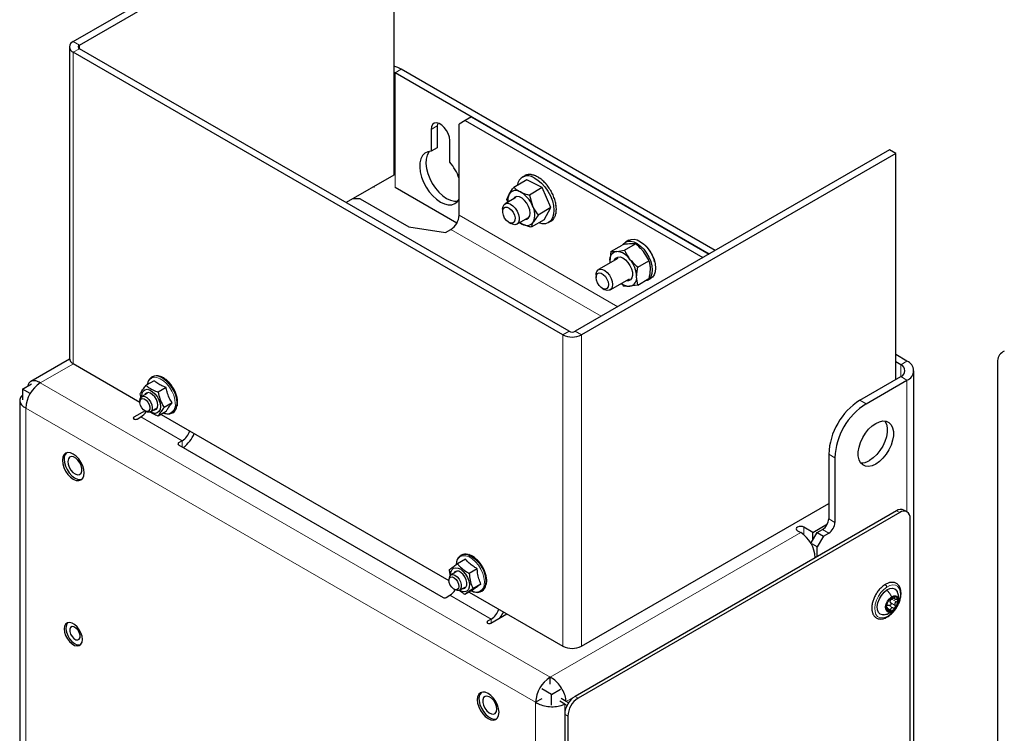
# Paper-space layout 'Blatt2' of a CAD drawing. Header units: millimetres. Extents: x 5 to 418, y 2 to 292.
# Tile 25 of 29: x 271 to 338, y 181 to 230. Entities that reach past the tile are written whole.
import ezdxf

# ---------------------------------------------------------------- set-up
doc = ezdxf.new("R2010")
doc.units = ezdxf.units.MM

psp = doc.layouts.new('Blatt2')

# ---------------------------------------------------------------- linework, layer by layer
at = {"color": 7, "linetype": 'Continuous', "lineweight": 25}
for p, q in [((274.3935, 228.3134), (295.8189, 240.682)), ((274.8178, 228.0685), (296.2431, 240.4371)), ((296.2431, 240.4371), (296.2431, 219.207)), ((274.1299, 227.9461), (274.1299, 206.716)), ((307.769, 208.3114), (274.3935, 227.5787)), ((308.1933, 208.5564), (274.8178, 227.8236)), ((318.1614, 214.0659), (296.7523, 226.4251)), ((296.328, 226.1802), (296.2431, 226.2239)), ((317.7371, 213.821), (296.328, 226.1802)), ((301.1222, 222.9228), (300.6979, 222.6778)), ((301.5464, 223.1677), (301.1222, 222.9228)), ((301.1222, 222.9228), (317.3129, 213.5761)), ((301.5464, 223.1677), (317.7371, 213.821)), ((298.7887, 222.3101), (298.7887, 220.8289)), ((299.213, 222.555), (299.213, 221.0738)), ((300.6979, 216.472), (300.6979, 222.6778)), ((300.0615, 220.0941), (300.0615, 221.5753)), ((299.213, 221.0738), (298.7887, 220.8289)), ((330.0429, 220.925), (308.6175, 208.5564)), ((330.4671, 220.68), (330.0429, 220.925)), ((330.4671, 220.68), (309.0418, 208.3114)), ((330.4671, 205.2639), (330.4671, 220.68)), ((296.2431, 219.207), (292.9934, 217.331)), ((305.3079, 218.8759), (304.4284, 218.3681)), ((305.1731, 219.1637), (305.0059, 219.0672)), ((305.1731, 219.1637), (305.202, 219.1795)), ((305.202, 219.1795), (305.185, 219.1697)), ((305.202, 219.1795), (305.2025, 219.1785)), ((306.3669, 218.3491), (305.3079, 218.8759)), ((305.3983, 219.2414), (305.3813, 219.2316)), ((305.3983, 219.2414), (305.4009, 219.2348)), ((305.6204, 219.2408), (305.6034, 219.231)), ((305.6204, 219.2408), (305.6236, 219.229)), ((305.8598, 219.1777), (305.8429, 219.1679)), ((305.8598, 219.1777), (305.8619, 219.1617)), ((306.1074, 219.0546), (306.0904, 219.0448)), ((306.1074, 219.0546), (306.1068, 219.0359)), ((306.3535, 218.8761), (306.3365, 218.8663)), ((306.3535, 218.8761), (306.3491, 218.8569)), ((300.5392, 215.9267), (296.328, 218.3578)), ((306.3669, 218.3491), (305.4873, 217.8414)), ((306.9597, 216.9902), (306.3669, 218.3491)), ((306.5887, 218.6492), (306.5718, 218.6394)), ((306.5887, 218.6492), (306.5798, 218.6315)), ((306.8041, 218.3825), (306.7871, 218.3727)), ((306.8041, 218.3825), (306.7905, 218.3684)), ((293.945, 217.5945), (293.4498, 217.5945)), ((293.945, 217.5945), (297.2673, 215.6766)), ((304.5751, 217.6753), (303.8335, 217.2472)), ((303.9623, 217.5359), (304.1132, 217.9046)), ((304.0149, 217.3519), (303.9623, 217.5359)), ((305.4873, 217.8414), (305.7016, 217.1145)), ((306.9912, 218.0864), (306.9742, 218.0766)), ((307.143, 217.7721), (307.126, 217.7623)), ((303.6678, 216.8809), (303.6678, 216.7177)), ((306.9597, 216.9902), (306.0802, 216.4824)), ((306.4937, 216.158), (306.9597, 216.9902)), ((307.2535, 217.4517), (307.2365, 217.4419)), ((307.3186, 217.1377), (307.3016, 217.1279)), ((307.3357, 216.8419), (307.3187, 216.8322)), ((304.6334, 215.8615), (305.375, 216.2897)), ((306.0802, 216.4824), (305.765, 216.0189)), ((307.102, 216.1724), (307.085, 216.1626)), ((307.2253, 216.3498), (307.2083, 216.34)), ((307.3042, 216.5759), (307.2872, 216.5661)), ((297.2673, 215.6766), (299.7787, 215.2882)), ((299.7787, 215.2882), (300.1322, 215.4923)), ((304.092, 215.9829), (304.2334, 215.9012)), ((305.0026, 215.8662), (304.8211, 215.9699)), ((306.4937, 216.158), (305.6141, 215.6502)), ((306.7957, 215.9667), (306.9629, 216.0632)), ((311.0499, 214.0018), (311.805, 214.4377)), ((311.9719, 214.077), (312.7269, 214.5129)), ((312.2799, 214.7674), (312.0536, 214.6368)), ((312.7269, 214.5129), (312.348, 214.5227)), ((311.5248, 213.5233), (310.1974, 212.757)), ((311.0499, 214.0018), (310.9651, 213.3431)), ((311.0499, 214.0018), (311.4288, 213.992)), ((310.9651, 213.3431), (310.972, 213.2041)), ((312.8884, 212.9297), (313.6434, 213.3656)), ((310.0317, 212.3907), (310.0317, 212.2274)), ((310.9974, 211.3713), (312.3248, 212.1376)), ((312.883, 211.7071), (312.8036, 212.271)), ((312.883, 211.7071), (313.638, 212.143)), ((313.5535, 212.0387), (313.7798, 212.1693)), ((310.4559, 211.4926), (310.5973, 211.411)), ((312.883, 211.7071), (312.3399, 211.6221)), ((331.2308, 206.5211), (330.4671, 206.962)), ((274.1358, 206.6567), (271.495, 205.1322)), ((274.3935, 206.3486), (278.9332, 203.7279)), ((330.8065, 206.2762), (330.4671, 206.4721)), ((337.4014, 206.5522), (337.4014, 103.668)), ((279.7647, 205.456), (279.7391, 205.4412)), ((328.0205, 203.8515), (330.8065, 205.4598)), ((331.6994, 102.9839), (331.6994, 205.868)), ((270.9287, 204.6095), (271.5481, 204.967)), ((279.8999, 205.1863), (279.3523, 204.8702)), ((328.4448, 203.6065), (331.2308, 205.2149)), ((271.452, 204.3073), (270.9287, 204.6095)), ((270.9287, 204.6095), (270.9287, 203.877)), ((279.4322, 204.3172), (279.0575, 204.1009)), ((280.7164, 204.7261), (280.1688, 204.41)), ((270.7449, 203.8332), (270.7449, 166.6566)), ((278.9332, 203.8262), (278.9332, 203.7282)), ((281.1329, 203.6747), (280.5853, 203.3586)), ((281.4882, 203.4765), (281.508, 203.7011)), ((279.287, 203.132), (278.5301, 202.6951)), ((279.2725, 203.1403), (279.3574, 203.0913)), ((279.6574, 203.0616), (280.0322, 203.278)), ((280.733, 203.0835), (280.1854, 202.7674)), ((280.3913, 202.8862), (300.005, 191.5635)), ((281.1589, 202.9816), (281.1846, 202.9964)), ((278.7423, 202.5726), (278.9897, 202.7155)), ((281.8182, 201.0826), (281.5707, 200.9398)), ((281.5707, 200.8173), (299.6019, 190.4081)), ((325.8992, 200.1772), (325.8992, 195.7679)), ((326.3235, 199.9323), (326.3235, 195.523)), ((309.0418, 187.0814), (325.8992, 196.813)), ((330.5237, 196.3146), (308.6034, 183.6603)), ((330.7358, 196.1922), (308.8155, 183.5379)), ((331.2358, 196.2417), (331.0236, 196.3641)), ((324.8173, 194.8412), (325.8089, 195.4136)), ((331.4429, 111.5168), (331.4429, 195.7838)), ((323.7779, 194.9514), (323.99, 194.829)), ((324.8173, 194.8412), (324.2021, 195.1963)), ((324.7113, 194.1186), (325.1214, 194.829)), ((324.8173, 194.3676), (324.8173, 194.8412)), ((325.1214, 194.829), (325.4749, 195.0331)), ((325.1214, 194.829), (325.5457, 194.584)), ((325.5457, 194.584), (325.8992, 194.7881)), ((324.7245, 194.0283), (324.7961, 194.0696)), ((325.1214, 193.8492), (324.782, 194.0451)), ((325.5457, 194.584), (325.1214, 193.8492)), ((325.1214, 193.196), (325.1214, 193.8492)), ((301.1323, 193.0135), (300.5848, 192.6974)), ((300.8365, 193.2915), (300.8108, 193.2767)), ((300.504, 192.1527), (300.1292, 191.9364)), ((301.9318, 192.3602), (301.3842, 192.0441)), ((300.005, 191.6617), (300.005, 191.5637)), ((300.3443, 190.9759), (300.4291, 190.9269)), ((300.7292, 190.8971), (301.104, 191.1135)), ((301.6442, 190.9273), (301.0966, 190.6112)), ((301.3756, 190.7722), (307.769, 187.0814)), ((302.1877, 191.3171), (301.6401, 191.001)), ((302.2307, 190.8171), (302.2564, 190.8319)), ((299.814, 190.4081), (300.0615, 190.551)), ((330.2427, 190.3976), (330.4048, 190.304)), ((329.8973, 189.6912), (329.8323, 189.7288)), ((302.8899, 188.9182), (302.6425, 188.7753)), ((302.8546, 188.6528), (303.9507, 189.2856)), ((306.9063, 184.4932), (306.9063, 184.9668)), ((306.9912, 183.791), (306.3406, 184.1666)), ((306.9912, 183.791), (307.6105, 184.1486)), ((306.3406, 183.497), (305.9164, 183.2521)), ((306.9912, 183.0586), (306.9912, 183.791)), ((307.8963, 183.1366), (307.5569, 183.3326)), ((307.9963, 183.3098), (307.6569, 183.5058)), ((308.1559, 183.2177), (307.9963, 183.3098)), ((307.8963, 183.1366), (308.0559, 183.0445)), ((307.8963, 182.4356), (307.8963, 147.406)), ((308.1084, 182.3131), (308.1084, 147.2835))]:
    psp.add_line(p, q, dxfattribs=at)
at = {"color": 7, "linetype": 'Continuous', "lineweight": 18}
for p, q in [((274.8178, 228.0685), (274.3935, 228.3134)), ((274.8178, 227.8236), (274.3935, 227.5787)), ((274.3935, 227.5787), (274.3935, 206.3486)), ((274.8178, 227.8236), (274.8178, 228.0685)), ((296.7523, 226.4251), (296.328, 226.1802)), ((296.328, 226.1802), (296.328, 218.3578)), ((299.213, 222.555), (298.7887, 222.3101)), ((294.9138, 218.4396), (294.9138, 218.3578)), ((311.5136, 210.2283), (300.6979, 216.472)), ((300.1322, 215.4923), (310.3822, 209.5751)), ((308.1933, 208.5564), (307.769, 208.3114)), ((307.769, 187.0814), (307.769, 208.3114)), ((308.6175, 208.5564), (309.0418, 208.3114)), ((309.0418, 187.0814), (309.0418, 208.3114)), ((274.4078, 206.3404), (272.1449, 205.0341)), ((331.2308, 206.5211), (330.8065, 206.2762)), ((330.8065, 205.4598), (330.8065, 206.2762)), ((330.8065, 205.4598), (331.2308, 205.2149)), ((306.9063, 184.9668), (272.1449, 205.0341)), ((331.2308, 205.2149), (331.2308, 196.2446)), ((281.453, 203.6454), (281.4404, 203.455)), ((328.0205, 203.8515), (328.4448, 203.6065)), ((305.9164, 183.2521), (271.155, 203.3194)), ((271.155, 203.3194), (271.155, 166.0852)), ((278.5301, 202.6951), (278.5301, 202.5726)), ((278.9897, 202.7155), (281.8182, 201.0826)), ((281.5707, 200.9398), (281.5707, 200.8173)), ((281.8182, 201.0826), (281.8182, 200.6744)), ((326.3235, 199.9323), (325.8992, 200.1772)), ((330.5237, 196.3146), (330.7358, 196.1922)), ((325.8992, 195.7679), (326.3235, 195.523)), ((306.9063, 184.9668), (323.99, 194.829)), ((324.2021, 194.7228), (324.2021, 195.1963)), ((325.8992, 194.7881), (325.4749, 195.0331)), ((307.9963, 183.3098), (324.98, 193.1143)), ((300.0615, 190.551), (302.8899, 188.9182)), ((330.1222, 190.0325), (330.4333, 189.8529)), ((330.2108, 190.2928), (330.522, 190.1132)), ((330.3263, 190.4549), (330.399, 190.4129)), ((329.819, 189.6943), (329.8534, 189.6744)), ((329.932, 189.6473), (330.1043, 189.5478)), ((329.9943, 189.8594), (330.3054, 189.6798)), ((302.6425, 188.7753), (302.6425, 188.6528)), ((302.8899, 188.9182), (302.8899, 188.6732)), ((308.6034, 183.6603), (308.8155, 183.5379)), ((305.9164, 146.0179), (305.9164, 183.2521)), ((307.8963, 147.406), (307.8963, 183.1366)), ((307.8963, 182.4356), (308.1084, 182.3131))]:
    psp.add_line(p, q, dxfattribs=at)
at = {"color": 7, "linetype": 'Continuous', "lineweight": 25, "flags": 128}
for points in [[(296.7523, 226.4251), (296.5098, 226.54), (296.2431, 226.623)], [(300.0615, 221.5753), (300.0357, 221.7972), (299.9605, 222.0309), (299.8419, 222.2575), (299.6895, 222.4585), (299.5157, 222.6178), (299.3346, 222.7224), (299.1608, 222.7638), (299.0084, 222.7386), (298.8898, 222.6491), (298.8145, 222.5022), (298.7887, 222.3101)], [(299.2404, 222.7526), (299.2388, 222.7471), (299.213, 222.555)], [(298.7887, 220.8289), (298.5605, 220.7946), (298.3637, 220.6951), (298.2055, 220.534), (298.0918, 220.3172), (298.0265, 220.0525), (298.0122, 219.7497), (298.0493, 219.4197), (298.1364, 219.0746), (298.2704, 218.7268), (298.4465, 218.3891), (298.6582, 218.0738), (298.8978, 217.7923), (299.1566, 217.5548), (299.4251, 217.37), (299.6937, 217.2447), (299.9525, 217.1834), (300.1921, 217.1883), (300.4037, 217.2592), (300.5798, 217.3937), (300.6979, 217.5565)], [(298.6601, 220.8183), (298.6298, 220.7789), (298.516, 220.5621), (298.4508, 220.2974), (298.4364, 219.9946), (298.4735, 219.6646), (298.5607, 219.3195), (298.6947, 218.9717), (298.8708, 218.6341), (299.0825, 218.3187), (299.322, 218.0372), (299.5808, 217.7997), (299.8494, 217.615), (300.1179, 217.4896), (300.3767, 217.4283), (300.6144, 217.4329)], [(305.8135, 219.0255), (306.0695, 218.8681), (306.3185, 218.6555), (306.5505, 218.3963), (306.7558, 218.101), (306.9262, 217.7818), (307.0546, 217.4518), (307.1357, 217.1245), (307.1663, 216.8132), (307.1451, 216.5307), (307.0729, 216.2887), (306.9528, 216.0968), (306.7896, 215.9632), (306.59, 215.8931), (306.3621, 215.8895), (306.1291, 215.9475)], [(305.1943, 216.1853), (305.3115, 216.2012), (305.4343, 216.2813), (305.513, 216.4219), (305.5407, 216.6105), (305.515, 216.8303), (305.4382, 217.0617), (305.3169, 217.2843), (305.1622, 217.4782), (304.9876, 217.6263), (304.8087, 217.7153), (304.6413, 217.7373), (304.5005, 217.6904), (304.3986, 217.5788), (304.3944, 217.571)], [(303.6678, 216.8809), (303.6679, 216.8953), (303.6967, 217.0705), (303.7732, 217.1999), (303.8906, 217.2719), (304.0385, 217.2801), (304.2037, 217.2239), (304.3715, 217.1082), (304.5271, 216.9432), (304.6565, 216.7438), (304.7484, 216.5274), (304.7945, 216.3135), (304.7908, 216.121), (304.7376, 215.967), (304.6395, 215.8652), (304.5054, 215.8246), (304.3471, 215.8489), (304.2334, 215.9012)], [(304.0721, 215.9949), (303.9283, 216.1152), (303.8043, 216.2787), (303.715, 216.4656), (303.6712, 216.6534), (303.6781, 216.8193), (303.735, 216.9435), (303.8349, 217.0109), (303.9658, 217.0133), (304.112, 216.9506), (304.2557, 216.8302), (304.3797, 216.6667), (304.469, 216.4798), (304.5129, 216.2921), (304.5059, 216.1261), (304.4491, 216.002), (304.3492, 215.9346), (304.2182, 215.9321), (304.0721, 215.9949)], [(304.8267, 215.9731), (304.8823, 215.9351), (305.0026, 215.8662)], [(312.2799, 214.7674), (312.4251, 214.8237), (312.6265, 214.834), (312.8468, 214.7805), (313.0757, 214.6656), (313.3024, 214.4947), (313.5164, 214.2758), (313.7076, 214.0192), (313.8672, 213.7368), (313.9876, 213.4419), (314.0632, 213.1482), (314.0905, 212.8695), (314.0682, 212.6188), (313.9973, 212.4078), (313.8812, 212.2464), (313.7798, 212.1693)], [(311.8771, 214.4688), (311.8888, 214.4858), (312.0256, 214.6194), (312.1988, 214.6931), (312.4002, 214.7034), (312.6206, 214.6498), (312.8494, 214.5349), (313.0761, 214.3641), (313.2901, 214.1452), (313.4814, 213.8886), (313.6409, 213.6062), (313.7613, 213.3113), (313.8369, 213.0176), (313.8642, 212.7389), (313.8419, 212.4881), (313.771, 212.2771), (313.6549, 212.1157), (313.499, 212.0115), (313.341, 211.9715)], [(311.2793, 213.3815), (311.2954, 213.4234), (311.3866, 213.5511), (311.5182, 213.6186), (311.6795, 213.6203), (311.8573, 213.5561), (312.0374, 213.4313), (312.205, 213.2558)], [(312.205, 213.2558), (312.3467, 213.0441), (312.4509, 212.8131), (312.5092, 212.5816), (312.5169, 212.3684), (312.4733, 212.1908), (312.3821, 212.063), (312.2505, 211.9956), (312.0892, 211.9939), (312.0792, 211.9958)], [(310.0317, 212.3907), (310.038, 212.4844), (310.0877, 212.6418), (310.1827, 212.7478), (310.3146, 212.7931), (310.4715, 212.7737), (310.6397, 212.6911), (310.8041, 212.5529), (310.9501, 212.3712), (311.0648, 212.1623), (311.138, 211.9446), (311.1631, 211.7376), (311.1631, 211.7376)], [(310.8547, 211.9199), (310.8803, 211.7376), (310.8547, 211.5848), (310.781, 211.48), (310.6681, 211.4357), (310.5297, 211.4575), (310.3823, 211.5425), (310.2439, 211.6807), (310.131, 211.8552), (310.0573, 212.0451), (310.0317, 212.2274), (310.0573, 212.3802), (310.131, 212.485), (310.2439, 212.5292), (310.3823, 212.5075), (310.5297, 212.4224), (310.6681, 212.2843), (310.781, 212.1098), (310.8547, 211.9199)], [(311.1631, 211.7376), (311.138, 211.5595), (311.0648, 211.4263), (310.9501, 211.3498), (310.8041, 211.3368), (310.6397, 211.3883), (310.5973, 211.411)], [(279.4834, 205.0866), (279.4759, 205.0672), (279.4369, 204.919)], [(279.0184, 204.0715), (279.1261, 204.1255), (279.2617, 204.1138), (279.4089, 204.0379), (279.5498, 203.9069), (279.6675, 203.7366), (279.7479, 203.5476), (279.7811, 203.3626), (279.7632, 203.204), (279.6964, 203.0909), (279.5887, 203.037), (279.4531, 203.0487), (279.3574, 203.0913)], [(279.0614, 204.1032), (279.0605, 204.1359), (279.0842, 204.3296), (279.1575, 204.4785), (279.2745, 204.5707), (279.4257, 204.5985), (279.5989, 204.5599), (279.78, 204.4578), (279.9544, 204.3005), (280.1079, 204.1009), (280.2281, 203.875), (280.3053, 203.6413), (280.3332, 203.4185), (280.3095, 203.2248), (280.2362, 203.0758), (280.1192, 202.9836), (279.968, 202.9558), (279.7948, 202.9945), (279.6614, 203.0639)], [(280.1564, 203.5181), (280.1298, 203.7055), (280.0562, 203.9006), (279.9437, 204.0824), (279.8044, 204.2311), (279.6535, 204.3306), (279.5073, 204.3701), (279.3816, 204.3454), (279.2901, 204.2591), (279.2719, 204.2246)], [(278.9332, 203.8262), (278.9516, 203.9584), (279.0184, 204.0715)], [(278.9439, 203.8199), (279.0014, 203.9245), (279.1001, 203.9694), (279.2251, 203.9477), (279.3574, 203.8628), (279.4767, 203.7276), (279.5649, 203.5626), (279.6087, 203.393), (279.6012, 203.2446), (279.5438, 203.14), (279.445, 203.0951), (279.32, 203.1168), (279.1878, 203.2017), (279.0685, 203.3369), (278.9802, 203.5019), (278.9365, 203.6715), (278.9439, 203.8199)], [(279.8718, 203.1854), (279.9528, 203.1886), (280.0629, 203.2448), (280.1333, 203.3588), (280.1564, 203.5181)], [(278.5301, 202.6951), (278.4976, 202.667), (278.4862, 202.6338), (278.4976, 202.6007), (278.5301, 202.5726), (278.5788, 202.5538), (278.6362, 202.5472), (278.6936, 202.5538), (278.7423, 202.5726)], [(329.3594, 199.6739), (329.1095, 199.4993), (328.8595, 199.3853), (328.6205, 199.337), (328.4029, 199.3565), (328.2161, 199.4429), (328.0684, 199.5924), (327.9662, 199.7985), (327.914, 200.0522), (327.914, 200.3424), (327.9662, 200.6564), (328.0684, 200.9805), (328.2161, 201.3005), (328.4029, 201.6025), (328.6205, 201.8733), (328.8595, 202.1009), (329.1095, 202.2755), (329.3594, 202.3895), (329.5984, 202.4378), (329.816, 202.4183), (330.0028, 202.3319), (330.1505, 202.1824), (330.2527, 201.9763), (330.305, 201.7226), (330.305, 201.4324), (330.2527, 201.1184), (330.1505, 200.7943), (330.0028, 200.4743), (329.816, 200.1723), (329.5984, 199.9015), (329.3594, 199.6739)], [(329.7204, 202.4356), (329.7262, 202.4274), (329.8285, 202.2213), (329.8807, 201.9676), (329.8807, 201.6774), (329.8285, 201.3634), (329.7262, 201.0392), (329.5785, 200.7192), (329.3918, 200.4172), (329.1741, 200.1465), (328.9351, 199.9188), (328.6852, 199.7442)], [(273.6764, 199.9628), (273.6511, 199.7555), (273.6764, 199.5189), (273.7506, 199.2693), (273.8685, 199.0237), (274.0223, 198.7986), (274.2014, 198.6096), (274.3935, 198.4695), (274.5857, 198.3878), (274.7648, 198.37), (274.9185, 198.4175), (275.0365, 198.527), (275.1107, 198.6909), (275.136, 198.8982), (275.1107, 199.1347), (275.0365, 199.3843), (274.9185, 199.63), (274.7648, 199.855), (274.5857, 200.0441), (274.3935, 200.1842), (274.2014, 200.2659), (274.0223, 200.2837), (273.8685, 200.2362), (273.7506, 200.1267), (273.6764, 199.9628)], [(273.7674, 199.8438), (273.7866, 199.6113), (273.8548, 199.3638), (273.9673, 199.1181), (274.1165, 198.8911), (274.2921, 198.6982), (274.4823, 198.5525), (274.6741, 198.464), (274.8543, 198.4387), (274.9772, 198.4634)], [(274.0556, 199.8475), (274.0247, 199.686), (274.0459, 199.4927), (274.1168, 199.2883), (274.2299, 199.0951), (274.3728, 198.934), (274.5301, 198.8225), (274.6846, 198.7726), (274.8198, 198.7898), (274.9208, 198.8721), (274.9769, 199.0107), (274.9818, 199.1906), (274.9351, 199.3922), (274.8418, 199.5937), (274.712, 199.7733), (274.5598, 199.9115), (274.4018, 199.9933), (274.2549, 200.0099), (274.1352, 199.9595), (274.0556, 199.8475)], [(324.2021, 195.1963), (324.1048, 195.2339), (323.99, 195.2471), (323.8752, 195.2339), (323.7779, 195.1963), (323.7129, 195.1402), (323.69, 195.0739), (323.7129, 195.0076), (323.7779, 194.9514)], [(300.5182, 192.8023), (300.4972, 192.6621), (300.4963, 192.6495)], [(300.1332, 191.9387), (300.1455, 192.1218), (300.2072, 192.2829), (300.3144, 192.3896), (300.4584, 192.4334), (300.6275, 192.4107), (300.8081, 192.3234), (300.9854, 192.1785), (301.1452, 191.9877), (301.2745, 191.7666), (301.3628, 191.533), (301.4029, 191.3058), (301.3917, 191.1035), (301.33, 190.9425), (301.2228, 190.8357), (301.0789, 190.7919), (300.9097, 190.8146), (300.7332, 190.8994)], [(301.2186, 191.245), (301.2246, 191.4161), (301.1812, 191.6085), (301.093, 191.8014), (300.9697, 191.9739), (300.8246, 192.1072), (300.6735, 192.1869), (300.5326, 192.2044), (300.4173, 192.1577), (300.3436, 192.0601)], [(300.0386, 191.7144), (300.1182, 191.7906), (300.2323, 191.8024), (300.3634, 191.7481), (300.4916, 191.6359), (300.5975, 191.4828), (300.6647, 191.3123), (300.6832, 191.1501), (300.6502, 191.0212), (300.5705, 190.945), (300.4565, 190.9331), (300.3253, 190.9874), (300.1971, 191.0997), (300.0913, 191.2527), (300.024, 191.4233), (300.0055, 191.5854), (300.0386, 191.7144)], [(300.1465, 191.9453), (300.2718, 191.9626), (300.416, 191.9141), (300.5618, 191.8056), (300.6917, 191.6502), (300.7899, 191.4666), (300.8445, 191.277), (300.8491, 191.1043), (300.8031, 190.9693), (300.7119, 190.8882), (300.5867, 190.8709), (300.4424, 190.9194), (300.4291, 190.9269)], [(301.5273, 190.8598), (301.6504, 190.8085), (301.7634, 190.7784)], [(329.6823, 189.2281), (329.5748, 189.2214), (329.4141, 189.2684), (329.2939, 189.3855), (329.2242, 189.5633), (329.2104, 189.7872), (329.2538, 190.0392), (329.3508, 190.2988), (329.4935, 190.5451), (329.6705, 190.758), (329.8673, 190.9203)], [(329.8673, 190.9203), (330.068, 191.0189), (330.2563, 191.0457), (330.4171, 190.9987), (330.5372, 190.8816), (330.5755, 190.8077)], [(330.2423, 189.4775), (330.0919, 189.4091), (329.956, 189.4075), (329.8511, 189.4728), (329.7898, 189.5971), (329.7794, 189.7654), (329.8213, 189.9574), (329.9104, 190.15), (330.036, 190.32), (330.1828, 190.4467)], [(330.1828, 190.4467), (330.3332, 190.5151), (330.4691, 190.5167), (330.574, 190.4514), (330.6353, 190.3272), (330.6457, 190.1588), (330.6038, 189.9668), (330.5147, 189.7742), (330.3891, 189.6043), (330.2423, 189.4775)], [(273.7999, 188.4393), (273.7748, 188.2525), (273.7999, 188.0367), (273.873, 187.8095), (273.9884, 187.5892), (274.1365, 187.3937), (274.3055, 187.2389), (274.4816, 187.1372), (274.6506, 187.097), (274.7987, 187.1214), (274.914, 187.2085), (274.9872, 187.3513), (275.0123, 187.5381), (274.9872, 187.7539), (274.914, 187.9811), (274.7987, 188.2013), (274.6506, 188.3968), (274.4816, 188.5516), (274.3055, 188.6533), (274.1365, 188.6936), (273.9884, 188.6691), (273.873, 188.582), (273.7999, 188.4393)], [(274.0155, 188.6791), (273.9577, 188.6086), (273.8987, 188.451)], [(302.6425, 188.7753), (302.6099, 188.7472), (302.5985, 188.7141), (302.6099, 188.6809), (302.6425, 188.6528), (302.6911, 188.6341), (302.7485, 188.6275), (302.8059, 188.6341), (302.8546, 188.6528)], [(273.8987, 188.451), (273.8889, 188.2537), (273.929, 188.0325), (274.0157, 187.8055), (274.1421, 187.5909), (274.298, 187.4062), (274.4706, 187.2664), (274.6461, 187.1828), (274.8101, 187.162), (274.8833, 187.1759)], [(274.2118, 188.3569), (274.1587, 188.2405), (274.1583, 188.0814), (274.2108, 187.9038), (274.3081, 187.7347), (274.4354, 187.5999), (274.5734, 187.5198), (274.701, 187.5068), (274.7987, 187.5627), (274.8519, 187.679), (274.8522, 187.8381), (274.7997, 188.0158), (274.7024, 188.1849), (274.5751, 188.3197), (274.4372, 188.3997), (274.3096, 188.4128), (274.2118, 188.3569)], [(303.395, 182.3628), (303.4203, 182.5701), (303.395, 182.8066), (303.3208, 183.0562), (303.2028, 183.3019), (303.049, 183.5269), (302.87, 183.7159), (302.6778, 183.856), (302.4857, 183.9378), (302.3066, 183.9555), (302.1528, 183.908), (302.0348, 183.7986), (301.9607, 183.6346), (301.9354, 183.4273), (301.9607, 183.1908), (302.0348, 182.9412), (302.1528, 182.6955), (302.3066, 182.4705), (302.4857, 182.2815), (302.6778, 182.1413), (302.87, 182.0596), (303.049, 182.0419), (303.2028, 182.0894), (303.3208, 182.1988), (303.395, 182.3628)], [(302.0606, 183.3494), (302.1156, 183.1044), (302.2165, 182.8565), (302.3565, 182.6228), (302.526, 182.419), (302.7134, 182.2592), (302.9061, 182.1541), (303.0908, 182.111), (303.2549, 182.1328), (303.2614, 182.1352)], [(302.3158, 183.4318), (302.3147, 183.2496), (302.3651, 183.0473), (302.4615, 182.8466), (302.5934, 182.6695), (302.7466, 182.535), (302.9044, 182.4577), (303.0498, 182.446), (303.167, 182.5013), (303.2432, 182.6174), (303.2704, 182.7818), (303.2454, 182.9767), (303.171, 183.181), (303.0553, 183.3725), (302.9108, 183.5305), (302.7531, 183.6379), (302.5994, 183.6829), (302.4663, 183.6608), (302.3682, 183.574), (302.3158, 183.4318)]]:
    psp.add_lwpolyline(points, dxfattribs=at)
at = {"color": 7, "linetype": 'Continuous', "lineweight": 18, "flags": 128}
for points in [[(281.3481, 203.6315), (281.3195, 203.9041), (281.2406, 204.1913), (281.1155, 204.4777), (280.951, 204.7476), (280.756, 204.9867), (280.541, 205.1819), (280.3176, 205.3229), (280.0978, 205.4019), (279.8935, 205.4148), (279.7157, 205.3608), (279.5739, 205.2428), (279.4834, 205.0866)], [(302.3998, 191.2392), (302.4196, 191.4851), (302.3874, 191.7592), (302.3051, 192.0469), (302.177, 192.3326), (302.0101, 192.6008), (301.8134, 192.8373), (301.5974, 193.0291), (301.3739, 193.1659), (301.1548, 193.2405), (300.952, 193.2487), (300.7764, 193.1901), (300.6374, 193.0679), (300.5427, 192.8887), (300.5182, 192.8023)], [(329.9755, 189.158), (329.7644, 189.0489), (329.5621, 189.0029), (329.3803, 189.0226), (329.2297, 189.1069), (329.1189, 189.2508), (329.0544, 189.446), (329.04, 189.6812), (329.0764, 189.9427), (329.1616, 190.2152), (329.2907, 190.4831), (329.456, 190.7306), (329.6481, 190.9434), (329.8557, 191.1091)], [(329.8557, 191.1091), (330.0668, 191.2182), (330.2691, 191.2642), (330.4508, 191.2445), (330.6015, 191.1603), (330.7123, 191.0163), (330.7767, 190.8211), (330.7912, 190.5859), (330.7547, 190.3245), (330.6695, 190.0519), (330.5405, 189.7841), (330.3751, 189.5365), (330.1831, 189.3237), (329.9755, 189.158)]]:
    psp.add_lwpolyline(points, dxfattribs=at)
at = {"color": 7, "linetype": 'Continuous', "lineweight": 25}
for centre, radius, start, end in [((274.533, 227.9461), 0.393, 110.784051, 249.215949), ((274.8643, 227.9461), 0.131, 110.782272, 249.217728), ((297.4926, 217.8877), 3.3864, 18.820649, 40.658732), ((305.3948, 218.4101), 0.7443, 55.771613, 173.101037), ((305.5274, 218.5045), 0.7481, 99.936188, 117.235119), ((305.5352, 218.3431), 0.9017, 84.579371, 99.828876), ((305.4909, 218.0457), 1.1906, 71.948599, 84.576414), ((305.3505, 217.6535), 1.5924, 61.62242, 71.990158), ((305.1103, 217.2266), 2.0656, 52.996962, 61.673908), ((304.8158, 216.845), 2.5295, 45.501657, 53.045437), ((304.5391, 216.5679), 2.9022, 38.701904, 45.543411), ((304.3733, 216.4365), 3.0944, 32.2209, 38.735809), ((304.9855, 217.4867), 0.9672, 154.398995, 187.598162), ((304.5674, 217.6171), 0.5375, 54.989604, 147.6651), ((303.9263, 216.3925), 1.9166, 22.130341, 60.303562), ((304.3884, 216.4447), 3.0577, 25.728163, 32.254793), ((304.608, 216.5469), 2.7959, 18.882017, 25.765482), ((304.5526, 216.4984), 1.3038, 338.42411, 28.201527), ((305.0096, 216.6782), 2.3542, 11.254201, 18.929503), ((305.5106, 216.7694), 1.8265, 2.277807, 11.319658), ((299.4697, 216.5279), 1.2294, 302.605408, 357.394451), ((306.7118, 216.4966), 0.5008, 300.093252, 318.173994), ((306.6368, 216.5848), 0.6217, 318.4347, 336.811186), ((306.4024, 216.7025), 0.8953, 336.800823, 351.237964), ((306.0078, 216.778), 1.3121, 351.141368, 2.366215), ((305.3109, 216.3064), 0.5375, 234.988654, 327.666039), ((311.977, 212.8606), 2.0995, 11.891828, 48.102803), ((311.527, 213.4318), 0.5688, 99.940107, 188.965099), ((311.3493, 212.7996), 1.1951, 33.313739, 86.187305), ((310.8153, 212.1867), 1.9901, 2.428968, 39.629188), ((312.2417, 212.1824), 0.5688, 279.940128, 8.964992), ((312.3264, 212.5026), 0.8806, 230.980554, 270.881211), ((308.4054, 209.5397), 1.3833, 242.609173, 297.390827), ((308.4054, 208.9658), 0.4611, 242.611325, 297.388675), ((338.2021, 206.4723), 0.8047, 114.374843, 174.305241), ((274.5804, 206.7609), 0.4526, 185.694407, 245.625641), ((330.6516, 205.868), 0.4366, 290.783503, 69.216497), ((330.9829, 205.868), 0.6986, 290.783387, 69.216613), ((280.0358, 204.9351), 0.5729, 63.161378, 164.685214), ((280.0471, 204.8858), 0.6363, 65.312525, 116.348332), ((273.3043, 203.2216), 2.1515, 122.605522, 177.394411), ((280.8683, 203.4922), 0.5732, 255.401466, 356.273692), ((280.8327, 203.5236), 0.6339, 303.725448, 352.333718), ((330.472, 199.9866), 4.5767, 122.386797, 177.61318), ((330.8963, 199.7417), 4.5768, 122.386898, 177.613079), ((278.3894, 203.6815), 1.1374, 301.857258, 328.633083), ((280.8233, 203.6772), 0.7458, 248.970088, 272.326094), ((281.1499, 202.1237), 1.237, 302.696913, 343.137237), ((280.6306, 202.4157), 2.1791, 305.194981, 337.592068), ((281.5939, 200.8785), 0.0655, 110.783516, 249.216484), ((274.2963, 199.8742), 0.5298, 132.607962, 183.287571), ((328.137, 200.5906), 1.0084, 266.432781, 302.928861), ((330.8166, 195.9058), 0.503, 65.691446, 125.618883), ((331.0118, 195.8538), 0.4367, 350.78602, 129.202965), ((324.9781, 195.8098), 0.9221, 302.605292, 357.394731), ((325.4024, 195.5649), 0.9221, 302.605126, 357.394669), ((322.8307, 193.0165), 2.1515, 2.605642, 57.394425), ((301.1086, 192.7441), 0.5947, 66.816923, 186.423938), ((301.113, 192.748), 0.6098, 71.204981, 116.959758), ((300.3088, 191.6871), 0.3049, 122.149691, 184.793191), ((299.4611, 191.5171), 1.1375, 301.858477, 328.632726), ((300.9712, 191.2678), 0.2485, 263.611443, 354.725337), ((301.9137, 191.3467), 0.5991, 232.412579, 350.085725), ((301.9366, 191.3375), 0.5982, 302.313221, 352.402662), ((299.708, 190.6128), 0.2305, 242.603857, 297.396143), ((330.6436, 189.7067), 0.8261, 142.114254, 180.270933), ((330.4683, 189.9183), 0.561, 98.37163, 148.185491), ((330.3821, 190.0837), 0.3026, 155.105876, 167.276988), ((330.3768, 190.2418), 0.2317, 354.937794, 87.571162), ((329.7815, 190.2175), 0.8261, 322.113303, 0.271286), ((302.2217, 189.9592), 1.2371, 302.697052, 343.136577), ((301.5093, 190.3684), 2.4025, 326.05332, 336.763871), ((330.0483, 189.6824), 0.2317, 174.937794, 267.571162), ((329.9568, 190.006), 0.561, 278.371701, 328.185816), ((308.4054, 188.3096), 1.3833, 242.609173, 297.390827), ((308.0657, 183.1543), 2.1515, 122.605552, 177.394572), ((302.6506, 183.5025), 0.6095, 134.685648, 194.548847), ((309.4315, 182.3657), 1.5368, 122.605524, 177.394488), ((309.6436, 182.2432), 1.5368, 122.605524, 177.394488)]:
    psp.add_arc(centre, radius, start, end, dxfattribs=at)
at = {"color": 7, "linetype": 'Continuous', "lineweight": 18}
for centre, radius, start, end in [((279.3442, 203.5618), 2.1105, 2.271414, 63.239649), ((279.4311, 203.6261), 2.0384, 354.73391, 64.367971), ((280.7518, 203.5285), 0.6051, 279.682993, 9.792531), ((300.5341, 191.474), 2.0071, 353.833248, 67.274801), ((300.4865, 191.4522), 2.0282, 354.094024, 65.028264), ((301.8729, 191.2971), 0.5301, 258.088097, 353.730694)]:
    psp.add_arc(centre, radius, start, end, dxfattribs=at)
at = {"color": 7, "linetype": 'Continuous', "lineweight": 25}
for points, knots in [([(304.1132, 217.9046), (304.1189, 217.9146), (304.211, 218.0772), (304.3231, 218.2272), (304.4284, 218.3681)], [0, 0, 0, 0, 0.0612801, 1, 1, 1, 1]), ([(304.4284, 218.3681), (304.4566, 218.3424), (304.5913, 218.2198), (304.7502, 218.129), (304.8757, 218.0574)], [0, 0, 0, 0, 0.2097716, 1, 1, 1, 1]), ([(304.8757, 218.0574), (304.9206, 218.0362), (305.1166, 217.9439), (305.3259, 217.886), (305.4873, 217.8414)], [0, 0, 0, 0, 0.2292303, 1, 1, 1, 1]), ([(305.7016, 217.1145), (305.7087, 217.0985), (305.8082, 216.8737), (305.9492, 216.6708), (306.0802, 216.4824)], [0, 0, 0, 0, 0.0714201, 1, 1, 1, 1]), ([(305.6141, 215.6502), (305.5321, 215.6725), (305.371, 215.7163), (305.1666, 215.7891), (305.0475, 215.8451), (305.0026, 215.8662)], [0, 0, 0, 0, 0.3923552, 0.7708823, 1, 1, 1, 1]), ([(305.765, 216.0189), (305.7596, 216.0092), (305.7223, 215.9416), (305.6636, 215.8214), (305.6297, 215.704), (305.6141, 215.6502)], [0, 0, 0, 0, 0.08378565, 0.57991079, 1, 1, 1, 1]), ([(312.348, 214.5227), (312.337, 214.5217), (312.1544, 214.506), (311.9742, 214.4708), (311.805, 214.4377)], [0, 0, 0, 0, 0.0606636, 1, 1, 1, 1]), ([(313.2673, 213.9866), (313.2283, 214.0336), (313.0672, 214.2274), (312.8736, 214.3898), (312.7269, 214.5129)], [0, 0, 0, 0, 0.2420404, 1, 1, 1, 1]), ([(311.4288, 213.992), (311.4399, 213.993), (311.6225, 214.0087), (311.8026, 214.0439), (311.9719, 214.077)], [0, 0, 0, 0, 0.0606637, 1, 1, 1, 1]), ([(311.9719, 214.077), (312.0539, 213.9137), (312.1632, 213.6962), (312.3112, 213.5038), (312.348, 213.456)], [0, 0, 0, 0, 0.7511749, 1, 1, 1, 1]), ([(313.6434, 213.3656), (313.6204, 213.4144), (313.5171, 213.6338), (313.3765, 213.8323), (313.2673, 213.9866)], [0, 0, 0, 0, 0.22262235, 1, 1, 1, 1]), ([(310.9651, 213.3431), (310.9649, 213.3287), (310.9641, 213.2833), (310.9731, 213.2387), (310.9793, 213.2083)], [0, 0, 0, 0, 0.318003, 1, 1, 1, 1]), ([(312.348, 213.456), (312.4784, 213.3112), (312.6473, 213.1236), (312.8436, 212.9657), (312.8884, 212.9297)], [0, 0, 0, 0, 0.771734, 1, 1, 1, 1]), ([(312.8036, 212.271), (312.8037, 212.2856), (312.805, 212.4), (312.8253, 212.6215), (312.8669, 212.8245), (312.8884, 212.9297)], [0, 0, 0, 0, 0.0657358, 0.516086, 1, 1, 1, 1]), ([(313.6434, 213.3656), (313.6659, 213.2776), (313.7133, 213.0927), (313.7195, 212.9018), (313.7228, 212.8017)], [0, 0, 0, 0, 0.4753806, 1, 1, 1, 1]), ([(313.7228, 212.8017), (313.7227, 212.7871), (313.7203, 212.5656), (313.6778, 212.3471), (313.638, 212.143)], [0, 0, 0, 0, 0.0658085, 1, 1, 1, 1]), ([(311.7597, 211.8114), (311.7821, 211.7876), (311.8438, 211.722), (311.9154, 211.667), (311.961, 211.6319)], [0, 0, 0, 0, 0.3618348, 1, 1, 1, 1]), ([(312.3399, 211.6221), (312.3291, 211.6212), (312.2031, 211.6112), (312.0767, 211.622), (311.961, 211.6319)], [0, 0, 0, 0, 0.0854943, 1, 1, 1, 1]), ([(281.1454, 204.7715), (281.1183, 204.8143), (281.0393, 204.939), (280.8794, 205.1195), (280.6728, 205.2987), (280.4994, 205.4171), (280.3902, 205.4533), (280.3622, 205.4626)], [0, 0, 0, 0, 0.1430683, 0.4164428, 0.6758873, 0.9168044, 1, 1, 1, 1]), ([(272.1449, 205.0341), (272.0463, 205.0897), (271.8684, 205.1899), (271.5684, 205.1957), (271.3518, 205.0407), (271.3114, 204.8893), (271.2929, 204.8197)], [0, 0, 0, 0, 0.3153403, 0.5683874, 0.8012874, 1, 1, 1, 1]), ([(278.9524, 204.279), (278.9923, 204.3542), (279.0839, 204.5272), (279.2287, 204.7178), (279.3253, 204.8369), (279.3523, 204.8702)], [0, 0, 0, 0, 0.3566425, 0.8201917, 1, 1, 1, 1]), ([(279.3523, 204.8702), (279.3799, 204.8473), (279.497, 204.7502), (279.7343, 204.594), (279.9884, 204.4785), (280.1396, 204.421), (280.1688, 204.41)], [0, 0, 0, 0, 0.1140642, 0.4845416, 0.9006222, 1, 1, 1, 1]), ([(280.7164, 204.7261), (280.6467, 204.7514), (280.4748, 204.8139), (280.2177, 204.9397), (280.0203, 205.0792), (279.9219, 205.1667), (279.8999, 205.1863)], [0, 0, 0, 0, 0.2355835, 0.5813536, 0.9065079, 1, 1, 1, 1]), ([(281.508, 203.7011), (281.5061, 203.7467), (281.5006, 203.8836), (281.4551, 204.1142), (281.3612, 204.3861), (281.2567, 204.6089), (281.1729, 204.7312), (281.1454, 204.7715)], [0, 0, 0, 0, 0.1193339, 0.3587886, 0.6119458, 0.8722679, 1, 1, 1, 1]), ([(270.9287, 204.1832), (270.913, 204.1725), (270.8227, 204.1114), (270.7279, 203.9231), (270.7612, 203.6423), (270.9399, 203.4417), (271.0895, 203.3567), (271.155, 203.3194)], [0, 0, 0, 0, 0.0520526, 0.2991488, 0.5265494, 0.792586, 1, 1, 1, 1]), ([(279.0104, 204.0594), (279.0044, 204.0764), (278.9792, 204.1479), (278.964, 204.2222), (278.9524, 204.279)], [0, 0, 0, 0, 0.2374086, 1, 1, 1, 1]), ([(280.1688, 204.41), (280.2078, 204.2538), (280.2864, 203.9397), (280.4465, 203.5938), (280.5572, 203.4063), (280.5853, 203.3586)], [0, 0, 0, 0, 0.4246289, 0.8537144, 1, 1, 1, 1]), ([(281.1329, 203.6747), (281.0639, 203.7895), (280.9219, 204.0257), (280.7903, 204.3843), (280.7384, 204.6243), (280.7164, 204.7261)], [0, 0, 0, 0, 0.3526578, 0.7255713, 1, 1, 1, 1]), ([(280.733, 203.0835), (280.7638, 203.146), (280.835, 203.2909), (280.9762, 203.4845), (281.0837, 203.6149), (281.1329, 203.6747)], [0, 0, 0, 0, 0.2917122, 0.675234, 1, 1, 1, 1]), ([(280.1854, 202.7674), (280.1563, 202.7785), (280.0085, 202.835), (279.8089, 202.9182), (279.6579, 203.0226), (279.6116, 203.0545)], [0, 0, 0, 0, 0.145453, 0.7381198, 1, 1, 1, 1]), ([(280.5853, 203.3586), (280.5137, 203.2694), (280.382, 203.1054), (280.2528, 202.9039), (280.1979, 202.7926), (280.1854, 202.7674)], [0, 0, 0, 0, 0.4796677, 0.881855, 1, 1, 1, 1]), ([(300.0412, 192.3075), (300.1025, 192.354), (300.2473, 192.4638), (300.4303, 192.5913), (300.5507, 192.674), (300.5848, 192.6974)], [0, 0, 0, 0, 0.3449969, 0.814815, 1, 1, 1, 1]), ([(300.5848, 192.6974), (300.6116, 192.6665), (300.7238, 192.5375), (300.9524, 192.3224), (301.2049, 192.1497), (301.3555, 192.061), (301.3842, 192.0441)], [0, 0, 0, 0, 0.1181891, 0.4945206, 0.9037484, 1, 1, 1, 1]), ([(301.9318, 192.3602), (301.8631, 192.3993), (301.6914, 192.4969), (301.4377, 192.6817), (301.2479, 192.8718), (301.1537, 192.9873), (301.1323, 193.0135)], [0, 0, 0, 0, 0.2279812, 0.5699208, 0.9024719, 1, 1, 1, 1]), ([(302.3636, 192.3505), (302.3426, 192.3954), (302.2794, 192.5303), (302.1397, 192.734), (301.953, 192.9546), (301.7456, 193.1344), (301.5483, 193.2648), (301.4127, 193.3079), (301.3587, 193.3251)], [0, 0, 0, 0, 0.1031559, 0.3105298, 0.5125051, 0.7042096, 0.8822349, 1, 1, 1, 1]), ([(300.1023, 191.9108), (300.0854, 191.987), (300.0565, 192.118), (300.0457, 192.2516), (300.0412, 192.3075)], [0, 0, 0, 0, 0.58181305, 1, 1, 1, 1]), ([(301.3842, 192.0441), (301.4008, 191.8898), (301.4339, 191.5829), (301.5396, 191.2365), (301.6199, 191.0484), (301.6401, 191.001)], [0, 0, 0, 0, 0.4310056, 0.8568463, 1, 1, 1, 1]), ([(302.1877, 191.3171), (302.1378, 191.4315), (302.0339, 191.6696), (301.9576, 192.0245), (301.9395, 192.2595), (301.9318, 192.3602)], [0, 0, 0, 0, 0.3457552, 0.7196706, 1, 1, 1, 1]), ([(302.5584, 191.2953), (302.565, 191.3366), (302.5851, 191.4611), (302.5781, 191.6803), (302.5266, 191.9478), (302.4535, 192.1757), (302.3865, 192.3061), (302.3636, 192.3505)], [0, 0, 0, 0, 0.1149632, 0.3461615, 0.5973466, 0.8628693, 1, 1, 1, 1]), ([(329.9565, 189.1067), (329.994, 189.1329), (330.1066, 189.2116), (330.2759, 189.3735), (330.4548, 189.5958), (330.6057, 189.8444), (330.7226, 190.1078), (330.8002, 190.3753), (330.8343, 190.6363), (330.8211, 190.8808), (330.7571, 191.098), (330.6408, 191.2727), (330.481, 191.3889), (330.2948, 191.4407), (330.0948, 191.4315), (329.8924, 191.3699), (329.7678, 191.2958), (329.705, 191.2584)], [0, 0, 0, 0, 0.0393201, 0.1176811, 0.1998093, 0.2834738, 0.3663785, 0.4463085, 0.5215282, 0.5910748, 0.6549035, 0.7134383, 0.7677779, 0.8207091, 0.8759875, 0.9374325, 1, 1, 1, 1]), ([(301.0966, 190.6112), (301.0678, 190.628), (300.9281, 190.7098), (300.7975, 190.8059), (300.6938, 190.8822)], [0, 0, 0, 0, 0.2055819, 1, 1, 1, 1]), ([(301.6401, 191.001), (301.5499, 190.9389), (301.3868, 190.8266), (301.2062, 190.6957), (301.1163, 190.6264), (301.0966, 190.6112)], [0, 0, 0, 0, 0.4909403, 0.8881253, 1, 1, 1, 1]), ([(301.6442, 190.9273), (301.6934, 190.9652), (301.8108, 191.0558), (301.9933, 191.1841), (302.1261, 191.2749), (302.1877, 191.3171)], [0, 0, 0, 0, 0.2785425, 0.6650705, 1, 1, 1, 1]), ([(329.705, 191.2584), (329.6674, 191.2321), (329.5549, 191.1535), (329.3855, 190.9916), (329.2066, 190.7693), (329.0558, 190.5207), (328.9388, 190.2573), (328.8612, 189.9898), (328.8272, 189.7288), (328.8403, 189.4842), (328.9044, 189.2671), (329.0206, 189.0924), (329.1804, 188.9762), (329.3666, 188.9244), (329.5667, 188.9336), (329.769, 188.9951), (329.8936, 189.0693), (329.9565, 189.1067)], [0, 0, 0, 0, 0.0393208, 0.1176811, 0.1998098, 0.2834743, 0.3663786, 0.4463087, 0.5215283, 0.591075, 0.6549036, 0.7134384, 0.767778, 0.8207092, 0.8759867, 0.9374325, 1, 1, 1, 1]), ([(330.6231, 190.0443), (330.6268, 190.0525), (330.6713, 190.1507), (330.6731, 190.3353), (330.6551, 190.5865), (330.6026, 190.732), (330.5739, 190.8116)], [0, 0, 0, 0, 0.03435, 0.4121994, 0.6785261, 1, 1, 1, 1]), ([(329.8429, 189.8458), (329.851, 189.8694), (329.8635, 189.9061), (329.8792, 189.9563), (329.8919, 189.9947), (329.9043, 190.0303), (329.9181, 190.0669), (329.9266, 190.0917), (329.9315, 190.1061)], [0, 0, 0, 0, 0.2719999, 0.4230971, 0.5736887, 0.7136198, 0.834064, 1, 1, 1, 1]), ([(329.9916, 190.214), (329.9841, 190.2034), (329.9696, 190.1829), (329.9522, 190.1529), (329.9392, 190.1277), (329.9337, 190.1123), (329.9315, 190.1061)], [0, 0, 0, 0, 0.3154372, 0.6061246, 0.8396932, 1, 1, 1, 1]), ([(330.0594, 190.2792), (330.0564, 190.2784), (330.047, 190.2759), (330.0326, 190.2616), (330.0125, 190.2415), (329.999, 190.2238), (329.9916, 190.214)], [0, 0, 0, 0, 0.0976546, 0.3036915, 0.6147187, 1, 1, 1, 1]), ([(330.1222, 190.0325), (330.1286, 190.022), (330.1415, 190.0008), (330.1475, 189.9628), (330.1421, 189.9242), (330.1246, 189.889), (330.0969, 189.8622), (330.0629, 189.8476), (330.0266, 189.846), (330.0051, 189.8549), (329.9943, 189.8594)], [0, 0, 0, 0, 0.1236609, 0.2505595, 0.3819787, 0.5140531, 0.6424597, 0.7651357, 0.8827085, 1, 1, 1, 1]), ([(330.0594, 190.2792), (330.0671, 190.2814), (330.0824, 190.2858), (330.1044, 190.3007), (330.1308, 190.3172), (330.1615, 190.338), (330.2063, 190.3685), (330.2389, 190.3941), (330.2605, 190.4112)], [0, 0, 0, 0, 0.0979561, 0.196429, 0.3275364, 0.4853813, 0.6572985, 1, 1, 1, 1]), ([(330.1222, 190.0325), (330.1109, 190.0504), (330.0882, 190.0864), (330.0873, 190.1289), (330.0868, 190.1504)], [0, 0, 0, 0, 0.4962427, 1, 1, 1, 1]), ([(330.1075, 190.2111), (330.1214, 190.2287), (330.1493, 190.2641), (330.1902, 190.2832), (330.2108, 190.2928)], [0, 0, 0, 0, 0.4954205, 1, 1, 1, 1]), ([(330.2914, 190.3694), (330.2914, 190.3694), (330.2896, 190.3574), (330.273, 190.3366), (330.2464, 190.3098), (330.2228, 190.2985), (330.2108, 190.2928)], [0, 0, 0, 0, 0.0017448, 0.3186625, 0.6551923, 1, 1, 1, 1]), ([(330.3867, 190.4733), (330.377, 190.472), (330.3553, 190.4691), (330.3235, 190.4542), (330.2909, 190.4352), (330.2706, 190.4192), (330.2605, 190.4112)], [0, 0, 0, 0, 0.2050423, 0.4572245, 0.730317, 1, 1, 1, 1]), ([(330.399, 190.4129), (330.3881, 190.3972), (330.3726, 190.375), (330.3723, 190.3397), (330.3846, 190.3172), (330.4077, 190.301), (330.4501, 190.2851), (330.4862, 190.2848), (330.5114, 190.2846)], [0, 0, 0, 0, 0.2348954, 0.3327252, 0.4313894, 0.5468901, 0.6834182, 1, 1, 1, 1]), ([(330.399, 190.4129), (330.404, 190.4201), (330.4127, 190.4328), (330.4184, 190.4543), (330.4068, 190.4723), (330.3939, 190.4729), (330.3867, 190.4733)], [0, 0, 0, 0, 0.31976488, 0.55872624, 0.75193694, 1, 1, 1, 1]), ([(330.522, 190.1132), (330.4968, 190.1006), (330.4591, 190.0817), (330.4221, 190.0397), (330.403, 190.0033), (330.3958, 189.9633), (330.3998, 189.91), (330.42, 189.8756), (330.4333, 189.8529)], [0, 0, 0, 0, 0.2584302, 0.3866681, 0.5123799, 0.6364437, 0.7594552, 1, 1, 1, 1]), ([(330.6076, 190.2214), (330.6056, 190.2314), (330.6016, 190.2513), (330.5776, 190.2729), (330.5464, 190.2844), (330.5235, 190.2846), (330.5114, 190.2846)], [0, 0, 0, 0, 0.2327493, 0.4658556, 0.7197234, 1, 1, 1, 1]), ([(330.522, 190.1132), (330.5338, 190.1189), (330.5572, 190.1302), (330.5849, 190.1565), (330.6048, 190.1874), (330.6067, 190.2105), (330.6076, 190.2214)], [0, 0, 0, 0, 0.26789, 0.53070141, 0.77755371, 1, 1, 1, 1]), ([(329.6654, 189.2254), (329.7154, 189.2339), (329.812, 189.2502), (329.9842, 189.3056), (330.0968, 189.37), (330.1683, 189.4108)], [0, 0, 0, 0, 0.2816111, 0.5441938, 1, 1, 1, 1]), ([(329.8429, 189.8458), (329.8392, 189.835), (329.8315, 189.8121), (329.8232, 189.7759), (329.8173, 189.7389), (329.8174, 189.7144), (329.8175, 189.7028)], [0, 0, 0, 0, 0.2342584, 0.4967178, 0.7627484, 1, 1, 1, 1]), ([(329.8175, 189.7028), (329.8184, 189.6944), (329.8198, 189.6808), (329.8275, 189.662), (329.8446, 189.6615), (329.8501, 189.6696), (329.8534, 189.6744)], [0, 0, 0, 0, 0.3750057, 0.6054716, 0.764382, 1, 1, 1, 1]), ([(329.9659, 189.5461), (329.9597, 189.5722), (329.9508, 189.6097), (329.9301, 189.6532), (329.9144, 189.677), (329.8985, 189.6926), (329.8733, 189.6987), (329.8615, 189.6842), (329.8534, 189.6744)], [0, 0, 0, 0, 0.3723421, 0.5356521, 0.6697599, 0.7685428, 0.841372, 1, 1, 1, 1]), ([(329.8823, 189.8735), (329.9013, 189.8767), (329.94, 189.8835), (329.976, 189.8675), (329.9943, 189.8594)], [0, 0, 0, 0, 0.4900072, 1, 1, 1, 1]), ([(329.9659, 189.5461), (329.9688, 189.5337), (329.9744, 189.51), (329.9903, 189.4797), (330.0113, 189.456), (330.0299, 189.4525), (330.0385, 189.4509)], [0, 0, 0, 0, 0.2965379, 0.5677379, 0.800616, 1, 1, 1, 1]), ([(330.0385, 189.4509), (330.047, 189.4527), (330.0653, 189.4567), (330.0855, 189.4806), (330.0995, 189.5115), (330.1027, 189.5353), (330.1043, 189.5478)], [0, 0, 0, 0, 0.2012803, 0.4342217, 0.7035818, 1, 1, 1, 1]), ([(330.3054, 189.6798), (330.2825, 189.689), (330.2485, 189.7027), (330.2001, 189.6976), (330.167, 189.6835), (330.1403, 189.6582), (330.1137, 189.6137), (330.1081, 189.5745), (330.1043, 189.5478)], [0, 0, 0, 0, 0.2449337, 0.3644942, 0.4826843, 0.6037232, 0.7305244, 1, 1, 1, 1]), ([(330.1683, 189.4108), (330.2325, 189.4552), (330.3045, 189.5048), (330.357, 189.5732), (330.3626, 189.5805)], [0, 0, 0, 0, 0.8937446, 1, 1, 1, 1]), ([(330.3054, 189.6798), (330.3162, 189.6753), (330.3377, 189.6664), (330.3737, 189.6681), (330.4083, 189.6822), (330.425, 189.7007), (330.4335, 189.7102)], [0, 0, 0, 0, 0.240572, 0.4831468, 0.7353283, 1, 1, 1, 1]), ([(330.4335, 189.7102), (330.4402, 189.7215), (330.4536, 189.744), (330.4585, 189.7831), (330.4527, 189.8211), (330.4397, 189.8424), (330.4333, 189.8529)], [0, 0, 0, 0, 0.2568513, 0.5119318, 0.7594267, 1, 1, 1, 1]), ([(307.9963, 183.3098), (307.9764, 183.4445), (307.9343, 183.73), (307.7439, 184.1383), (307.4803, 184.5165), (307.1926, 184.7997), (306.9841, 184.9214), (306.9063, 184.9668)], [0, 0, 0, 0, 0.1976189, 0.4191247, 0.648568, 0.8689475, 1, 1, 1, 1]), ([(305.9164, 183.2521), (306.0421, 183.1852), (306.3048, 183.0453), (306.7553, 182.9566), (307.2144, 182.9473), (307.6037, 183.0105), (307.8177, 183.1028), (307.8963, 183.1366)], [0, 0, 0, 0, 0.2067467, 0.4321807, 0.6607978, 0.8754978, 1, 1, 1, 1])]:
    psp.add_open_spline(points, degree=3, knots=knots, dxfattribs=at)
at = {"color": 7, "linetype": 'Continuous', "lineweight": 18}
for points, knots in [([(329.8557, 191.1091), (329.8534, 191.1226), (329.8487, 191.1513), (329.8277, 191.1912), (329.8004, 191.2265), (329.7679, 191.2531), (329.7372, 191.2652), (329.7118, 191.266), (329.7058, 191.2585), (329.7054, 191.2579)], [0, 0, 0, 0, 0.171514, 0.3647543, 0.5597432, 0.7359318, 0.8791, 0.9912318, 1, 1, 1, 1]), ([(329.8673, 190.9203), (329.9272, 190.8464), (330.0473, 190.6985), (330.1376, 190.5307), (330.1828, 190.4467)], [0, 0, 0, 0, 0.4994582, 1, 1, 1, 1]), ([(330.1112, 189.3815), (330.1142, 189.3821), (330.1675, 189.394), (330.206, 189.4369), (330.2423, 189.4775)], [0, 0, 0, 0, 0.0567069, 1, 1, 1, 1]), ([(329.9755, 189.158), (329.9756, 189.1465), (329.976, 189.1266), (329.9619, 189.1129), (329.956, 189.1072)], [0, 0, 0, 0, 0.5779289, 1, 1, 1, 1])]:
    psp.add_open_spline(points, degree=3, knots=knots, dxfattribs=at)

doc.saveas('drawing.dxf')
